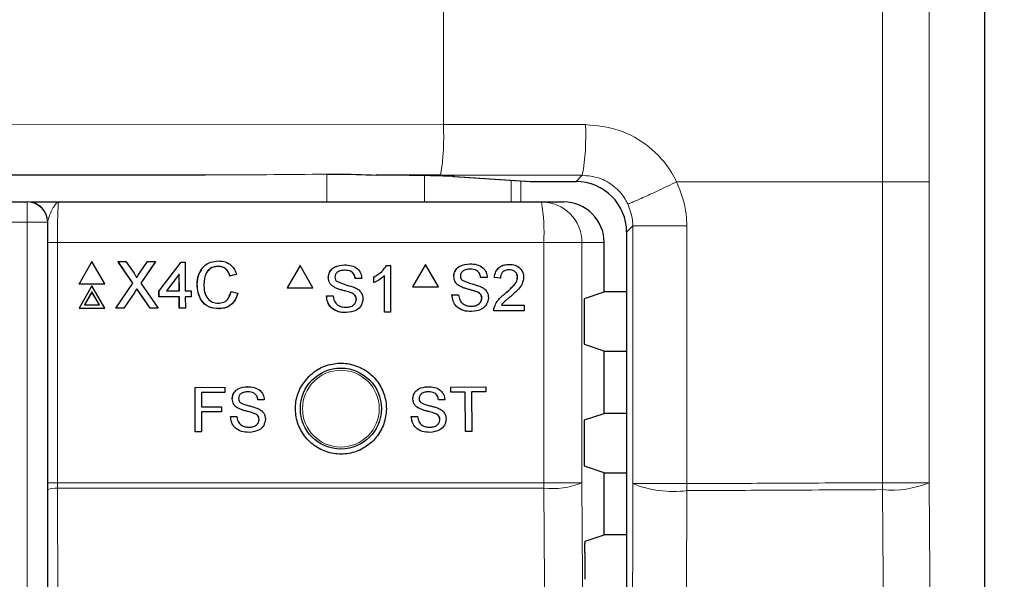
# Model space of a CAD drawing. Header units: millimetres. Extents: x 5 to 418, y 2 to 292.
# Tile 38 of 53: x 125 to 137, y 190 to 197. Entities that reach past the tile are written whole.
import ezdxf

# ---------------------------------------------------------------- set-up
doc = ezdxf.new("R2010")
doc.units = ezdxf.units.MM
doc.layers.add('SLD-0', color=7, linetype='Continuous')
doc.styles.add('SLDTEXTSTYLE1', font='TXT', dxfattribs={"width": 0.605})
doc.dimstyles.new('SLDDIMSTYLE1', dxfattribs={"dimtxt": 3.5, "dimasz": 3.5, "dimexe": 0, "dimexo": 0.0625, "dimgap": 0.875, "dimtad": 1, "dimdec": 1, "dimlfac": 4, "dimrnd": 1e-09, "dimzin": 12, "dimdsep": 46, "dimtxsty": 'SLDTEXTSTYLE1', "dimsah": 1, "dimcen": 0.09, "dimadec": 0, "dimazin": 3, "dimtfac": 1, "dimtofl": 0, "dimtmove": 0, "dimatfit": 3, "dimfxl": 1, "dimfrac": 2, "dimtolj": 1, "dimtzin": 12, "dimarcsym": 0})

# ---------------------------------------------------------------- blocks, each defined once
blk = doc.blocks.new('_D_1')
at = {"layer": 'SLD-0', "color": 7}
for p, q in [((135.067, 252.015), (148.992, 252.015)), ((147.992, 252.015), (147.992, 99.325)), ((134.526, 99.325), (148.992, 99.325))]:
    blk.add_line(p, q, dxfattribs=at)
for points in [[(147.992, 252.015), (147.532, 248.515), (148.452, 248.515)], [(147.992, 99.325), (148.452, 102.825), (147.532, 102.825)]]:
    blk.add_solid(points, dxfattribs=at)
at = {"layer": 'SLD-0', "color": 7, "insert": (143.48, 169.654), "char_height": 3.5, "attachment_point": 1, "rotation": 90, "style": 'SLDTEXTSTYLE1'}
blk.add_mtext('610,8', dxfattribs=at)

msp = doc.modelspace()

# ---------------------------------------------------------------- linework, layer by layer
at = {"color": 7, "linetype": 'Continuous', "lineweight": 18}
for p, q in [((136.6759, 131.8449), (136.6759, 214.5853)), ((129.9952, 214.3511), (129.9952, 195.4719)), ((135.4151, 194.7651), (135.4151, 214.3573)), ((135.9916, 214.3573), (135.9916, 194.7651)), ((117.3338, 195.484), (129.9952, 195.4719)), ((127.0575, 194.8498), (117.2997, 194.8591)), ((128.5554, 194.5151), (128.5554, 194.8574)), ((129.7628, 194.8405), (129.7628, 194.5151)), ((130.1319, 194.8287), (131.0752, 194.7673)), ((131.6316, 194.7673), (131.7095, 194.8452)), ((130.8295, 194.5151), (130.8295, 194.783)), ((130.9502, 194.7751), (130.9502, 194.5151)), ((131.0671, 194.7675), (131.0752, 194.7673)), ((135.4151, 194.7651), (132.8738, 194.7651)), ((135.4152, 191.0513), (135.4152, 194.7651)), ((135.9916, 194.7651), (135.9916, 191.0513)), ((124.8586, 194.5151), (124.8586, 194.2651)), ((124.8586, 194.2651), (109.1, 194.2651)), ((124.8586, 173.348), (124.8586, 194.2651)), ((125.1086, 194.2651), (124.8586, 194.2651)), ((125.1086, 194.2651), (125.1086, 173.348)), ((125.1111, 194.2651), (125.1086, 194.2651)), ((132.333, 194.2189), (132.2565, 194.1424)), ((132.9996, 194.2189), (132.333, 194.2189)), ((132.333, 191.0393), (132.333, 194.2189)), ((132.9996, 194.2189), (132.9996, 193.5939)), ((125.1102, 191.0484), (125.1102, 194.0151)), ((125.1102, 194.0151), (125.231, 194.0151)), ((125.231, 194.0151), (125.231, 191.0484)), ((131.2336, 194.0151), (125.231, 194.0151)), ((131.2336, 191.0484), (131.2336, 194.0151)), ((131.7044, 194.0151), (131.2336, 194.0151)), ((131.7044, 194.0151), (131.7044, 191.0484)), ((131.9793, 194.0151), (131.7044, 194.0151)), ((132.9996, 193.5939), (132.9996, 191.0393)), ((126.1855, 193.404), (126.1846, 193.402)), ((126.2361, 193.4093), (126.2352, 193.4073)), ((135.4152, 191.0513), (135.9916, 191.0513)), ((125.1102, 191.0484), (125.231, 191.0484)), ((125.1151, 188.917), (125.1103, 190.9655)), ((125.231, 191.0484), (125.2312, 190.9821)), ((125.231, 191.0484), (131.2336, 191.0484)), ((125.2312, 190.9821), (125.236, 188.9193)), ((131.2333, 190.9821), (125.2312, 190.9821)), ((131.7044, 191.0484), (131.2336, 191.0484)), ((132.9996, 191.0393), (132.333, 191.0393))]:
    msp.add_line(p, q, dxfattribs=at)
at = {"color": 7, "linetype": 'Continuous', "lineweight": 25}
for p, q in [((136.676, 131.8449), (136.676, 214.5853)), ((105.3963, 194.8498), (127.0575, 194.8498)), ((128.5634, 194.8586), (128.5634, 194.8566)), ((129.961, 194.847), (129.1631, 194.8477)), ((130.1237, 194.829), (131.0671, 194.7675)), ((130.1237, 194.829), (130.1319, 194.8287)), ((131.0752, 194.7673), (131.6316, 194.7673)), ((109.1, 194.5151), (124.8586, 194.5151)), ((124.8586, 194.5151), (124.8611, 194.5151)), ((125.2461, 194.5151), (131.2051, 194.5151)), ((131.2051, 194.5151), (131.4786, 194.5151)), ((132.2565, 194.1424), (132.2565, 142.0627)), ((131.9793, 193.4063), (131.9793, 194.0151)), ((125.6551, 193.7799), (125.4973, 193.5058)), ((125.8146, 193.5058), (125.6551, 193.7799)), ((125.979, 193.7799), (125.9781, 193.778)), ((126.1627, 193.5151), (125.979, 193.7799)), ((125.979, 193.7799), (126.0766, 193.7799)), ((126.1616, 193.5135), (125.9841, 193.7693)), ((126.0766, 193.7799), (126.1773, 193.6348)), ((126.2447, 193.6347), (126.3441, 193.7799)), ((126.4431, 193.7799), (126.261, 193.5142)), ((126.4342, 193.7662), (126.2612, 193.5139)), ((126.3441, 193.7799), (126.4431, 193.7799)), ((126.4431, 193.7799), (126.4422, 193.778)), ((126.485, 193.4198), (126.7565, 193.7726)), ((126.7565, 193.7726), (126.808, 193.7726)), ((126.808, 193.7726), (126.8091, 193.4198)), ((128.2251, 193.7318), (128.0665, 193.4568)), ((128.2251, 193.7318), (128.224, 193.7318)), ((128.3837, 193.4568), (128.2251, 193.7318)), ((128.7743, 193.7392), (128.7732, 193.7392)), ((129.2934, 193.7318), (129.2922, 193.7318)), ((129.2934, 193.7318), (129.3408, 193.7318)), ((129.3408, 193.7318), (129.3396, 193.7318)), ((129.3408, 193.7318), (129.3408, 193.1568)), ((129.7738, 193.7451), (129.6153, 193.4701)), ((129.7738, 193.7451), (129.7725, 193.7451)), ((129.9324, 193.4701), (129.7738, 193.7451)), ((130.3228, 193.7525), (130.3216, 193.7525)), ((130.8081, 193.7451), (130.8068, 193.7451)), ((126.7348, 193.6263), (126.5759, 193.4198)), ((126.7339, 193.6243), (126.5765, 193.4198)), ((126.7348, 193.6263), (126.7339, 193.6243)), ((126.7345, 193.4198), (126.7339, 193.6243)), ((126.7354, 193.4198), (126.7348, 193.6263)), ((127.2163, 193.7211), (127.2154, 193.7191)), ((127.4411, 193.6187), (127.3601, 193.6013)), ((127.361, 193.6033), (127.3601, 193.6013)), ((127.442, 193.6207), (127.361, 193.6033)), ((127.442, 193.6207), (127.4411, 193.6187)), ((129.2671, 193.1568), (129.2671, 193.6049)), ((130.9098, 193.5857), (130.8997, 193.628)), ((125.4973, 193.5058), (125.4963, 193.5038)), ((125.4963, 193.5038), (125.8136, 193.5038)), ((125.4973, 193.5058), (125.8146, 193.5058)), ((125.8146, 193.5058), (125.8136, 193.5038)), ((125.9513, 193.2067), (126.1627, 193.5151)), ((126.261, 193.5142), (126.4743, 193.2067)), ((126.9562, 193.4976), (126.9553, 193.4956)), ((128.5749, 193.5818), (128.5738, 193.5818)), ((128.9063, 193.5697), (128.9052, 193.5697)), ((128.9873, 193.5697), (128.9063, 193.5697)), ((129.1346, 193.5881), (129.1334, 193.5881)), ((129.1346, 193.5201), (129.1334, 193.5201)), ((129.1346, 193.5201), (129.1346, 193.5881)), ((130.1235, 193.595), (130.1222, 193.595)), ((130.207, 193.4707), (130.1695, 193.4947)), ((130.4548, 193.5829), (130.4535, 193.5829)), ((130.5357, 193.5829), (130.4548, 193.5829)), ((130.6241, 193.5829), (130.6228, 193.5829)), ((130.6977, 193.5756), (130.6241, 193.5829)), ((130.6977, 193.5756), (130.6964, 193.5756)), ((130.9112, 193.5857), (130.9099, 193.5857)), ((125.656, 193.4809), (125.4981, 193.2067)), ((125.6562, 193.4061), (125.5629, 193.2441)), ((125.6553, 193.4041), (125.5632, 193.2441)), ((125.6562, 193.4061), (125.6553, 193.4041)), ((125.7484, 193.2441), (125.6553, 193.4041)), ((125.8155, 193.2067), (125.656, 193.4809)), ((125.7504, 193.2441), (125.6562, 193.4061)), ((126.1846, 193.402), (126.0492, 193.2047)), ((126.1855, 193.404), (126.0502, 193.2067)), ((126.2124, 193.4434), (126.2115, 193.4414)), ((126.3757, 193.2047), (126.2352, 193.4073)), ((126.3766, 193.2067), (126.2361, 193.4093)), ((126.485, 193.4198), (126.484, 193.4178)), ((126.4842, 193.3444), (126.484, 193.4178)), ((126.4852, 193.3464), (126.485, 193.4198)), ((126.5759, 193.4198), (126.7354, 193.4198)), ((126.8091, 193.4198), (126.8828, 193.4198)), ((126.8828, 193.4198), (126.883, 193.3464)), ((127.3513, 193.3546), (127.3754, 193.407)), ((127.3764, 193.409), (127.3754, 193.407)), ((127.3764, 193.409), (127.4574, 193.3902)), ((128.0665, 193.4568), (128.0653, 193.4568)), ((128.0665, 193.4568), (128.3837, 193.4568)), ((128.6597, 193.4575), (128.6586, 193.4575)), ((128.8598, 193.3938), (128.8587, 193.3938)), ((129.6153, 193.4701), (129.6139, 193.4701)), ((129.6153, 193.4701), (129.9324, 193.4701)), ((130.1014, 193.3691), (130.1001, 193.3691)), ((130.1014, 193.3691), (130.1824, 193.3691)), ((130.2083, 193.4707), (130.207, 193.4707)), ((130.407, 193.407), (130.3387, 193.428)), ((130.4083, 193.407), (130.407, 193.407)), ((130.7568, 193.3852), (130.7555, 193.3852)), ((131.7368, 193.3256), (131.9793, 193.4063)), ((132.2565, 193.4063), (131.9793, 193.4063)), ((125.5629, 193.2441), (125.7504, 193.2441)), ((126.4852, 193.3464), (126.4842, 193.3444)), ((126.7347, 193.3444), (126.4842, 193.3444)), ((126.7356, 193.3464), (126.4852, 193.3464)), ((126.7356, 193.3464), (126.7347, 193.3444)), ((126.7351, 193.2047), (126.7347, 193.3444)), ((126.7361, 193.2067), (126.7356, 193.3464)), ((126.883, 193.3464), (126.8093, 193.3464)), ((126.8093, 193.3464), (126.8097, 193.2067)), ((126.882, 193.3444), (126.8093, 193.3444)), ((126.883, 193.3464), (126.882, 193.3444)), ((128.5528, 193.3559), (128.5517, 193.3559)), ((128.5528, 193.3559), (128.6338, 193.3559)), ((128.6338, 193.3559), (128.6327, 193.3559)), ((128.921, 193.3161), (128.9199, 193.3161)), ((130.4695, 193.3294), (130.4682, 193.3294)), ((130.7113, 193.2438), (130.9922, 193.2438)), ((130.9922, 193.2438), (130.9922, 193.1701)), ((125.4981, 193.2067), (125.4972, 193.2047)), ((125.4972, 193.2047), (125.8145, 193.2047)), ((125.4981, 193.2067), (125.8155, 193.2067)), ((125.8155, 193.2067), (125.8145, 193.2047)), ((125.9513, 193.2067), (125.9504, 193.2047)), ((126.0492, 193.2047), (125.9504, 193.2047)), ((126.0502, 193.2067), (125.9513, 193.2067)), ((126.0502, 193.2067), (126.0492, 193.2047)), ((126.3766, 193.2067), (126.3757, 193.2047)), ((126.4734, 193.2047), (126.3757, 193.2047)), ((126.4743, 193.2067), (126.3766, 193.2067)), ((126.4743, 193.2067), (126.4734, 193.2047)), ((126.7361, 193.2067), (126.7351, 193.2047)), ((126.8088, 193.2047), (126.7351, 193.2047)), ((126.8097, 193.2067), (126.7361, 193.2067)), ((126.8097, 193.2067), (126.8088, 193.2047)), ((127.2234, 193.1994), (127.2225, 193.1974)), ((128.7934, 193.1495), (128.7923, 193.1495)), ((129.2671, 193.1568), (129.266, 193.1568)), ((129.3408, 193.1568), (129.2671, 193.1568)), ((130.3419, 193.1627), (130.3407, 193.1627)), ((130.6167, 193.1701), (130.6154, 193.1701)), ((130.9922, 193.1701), (130.6167, 193.1701)), ((130.6244, 193.2212), (130.6231, 193.2212)), ((131.7303, 193.2006), (131.7303, 192.8795)), ((131.9793, 192.6738), (131.7368, 192.7546)), ((131.9793, 191.9063), (131.9793, 192.6738)), ((131.9793, 192.6738), (132.2565, 192.6738)), ((126.9299, 192.2277), (127.2962, 192.2283)), ((126.9304, 192.2277), (126.9299, 192.2277)), ((126.9309, 191.6777), (126.9299, 192.2277)), ((126.9304, 192.2277), (127.2968, 192.2283)), ((126.9314, 191.6777), (126.9304, 192.2277)), ((127.2969, 192.1649), (127.008, 192.1644)), ((127.008, 192.1644), (127.0083, 191.9881)), ((127.2968, 192.2283), (127.2962, 192.2283)), ((127.2968, 192.2283), (127.2969, 192.1649)), ((127.5791, 192.2359), (127.5786, 192.2359)), ((129.8067, 192.2357), (129.8061, 192.2357)), ((130.0879, 192.2314), (130.0873, 192.2314)), ((130.0879, 192.2314), (130.5174, 192.2357)), ((130.0885, 192.168), (130.0879, 192.2314)), ((130.0885, 192.168), (130.0879, 192.168)), ((130.2646, 192.1697), (130.0885, 192.168)), ((130.2694, 191.6832), (130.2646, 192.1697)), ((130.518, 192.1722), (130.342, 192.1705)), ((130.342, 192.1705), (130.3468, 191.684)), ((130.5174, 192.2357), (130.5168, 192.2357)), ((130.5174, 192.2357), (130.518, 192.1722)), ((127.3886, 192.0849), (127.3881, 192.0849)), ((127.7057, 192.0739), (127.7051, 192.0739)), ((127.7832, 192.0741), (127.7057, 192.0739)), ((129.6176, 192.0832), (129.6169, 192.0832)), ((129.9345, 192.0748), (129.9339, 192.0748)), ((130.012, 192.0755), (129.9345, 192.0748)), ((127.0083, 191.9881), (127.2549, 191.9885)), ((127.0083, 191.9881), (127.1584, 191.9883)), ((127.255, 191.925), (127.0085, 191.9246)), ((127.0085, 191.9246), (127.0089, 191.6778)), ((127.2549, 191.9885), (127.2544, 191.9885)), ((127.2549, 191.9885), (127.255, 191.925)), ((127.4699, 191.9662), (127.4694, 191.9662)), ((127.6615, 191.9056), (127.661, 191.9056)), ((129.6998, 191.9651), (129.6992, 191.9651)), ((129.8917, 191.9061), (129.8911, 191.9061)), ((131.7368, 191.8256), (131.9793, 191.9063)), ((132.2565, 191.9063), (131.9793, 191.9063)), ((127.3678, 191.8688), (127.3673, 191.8688)), ((127.3678, 191.8688), (127.4453, 191.869)), ((127.4453, 191.869), (127.4448, 191.869)), ((127.7202, 191.8314), (127.7197, 191.8315)), ((129.5979, 191.8669), (129.6305, 191.8673)), ((129.5986, 191.8669), (129.5979, 191.8669)), ((129.5986, 191.8669), (129.676, 191.8677)), ((129.676, 191.8677), (129.6754, 191.8677)), ((129.951, 191.8324), (129.9504, 191.8324)), ((126.9314, 191.6777), (126.9309, 191.6777)), ((127.0089, 191.6778), (126.9314, 191.6777)), ((130.2694, 191.6832), (130.2687, 191.6832)), ((130.3468, 191.684), (130.2694, 191.6832)), ((131.7303, 191.7006), (131.7303, 191.3795)), ((131.9793, 191.1738), (131.7368, 191.2546)), ((131.9793, 190.4063), (131.9793, 191.1738)), ((131.9793, 191.1738), (132.2565, 191.1738)), ((125.1103, 190.9655), (125.1102, 191.0484)), ((131.7463, 190.3287), (131.9793, 190.4063)), ((132.2565, 190.4063), (131.9793, 190.4063)), ((131.7399, 190.1872), (131.7422, 189.859))]:
    msp.add_line(p, q, dxfattribs=at)
at = {"color": 7, "linetype": 'Continuous', "lineweight": 18, "flags": 128}
for points in [[(135.9916, 191.0513), (136.0246, 186.5544), (136.0576, 182.0575), (136.1213, 173.3768)], [(131.3585, 173.2913), (131.3515, 174.2823), (131.3234, 178.2466), (131.2333, 190.9821)], [(131.7044, 191.0484), (131.7667, 182.1998), (131.829, 173.3576)], [(132.2901, 173.3611), (132.3004, 177.6137), (132.3113, 182.1112), (132.3277, 188.8574), (132.333, 191.0393)], [(132.9996, 190.9532), (132.9966, 189.7151), (132.9845, 184.7629), (132.9724, 179.8108), (132.9565, 173.275)], [(135.5452, 173.2907), (135.5361, 174.5286), (135.4997, 179.4802), (135.4632, 184.4317), (135.4152, 190.9652)]]:
    msp.add_lwpolyline(points, dxfattribs=at)
at = {"color": 7, "linetype": 'Continuous', "lineweight": 25}
msp.add_circle((128.7293, 191.9651), 0.5, dxfattribs=at)
at = {"color": 7, "linetype": 'Continuous', "lineweight": 18}
msp.add_circle((128.7293, 191.9651), 0.4737, dxfattribs=at)
for centre, radius, start, end in [((126.9909, 195.3226), 3.008, 350.90219, 2.84459), ((129.0793, 195.321), 2.6729, 349.74712, 3.19878), ((124.8586, 194.2651), 0.25, 359.99564, 89.99564), ((129.0199, 194.1397), 2.2172, 356.77863, 9.748), ((131.2047, 194.0154), 0.4997, 359.96074, 89.96069), ((127.3006, 191.0083), 8.1147, 359.69617, 0.30383), ((135.5285, 192.1797), 1.2198, 264.66989, 292.31353), ((125.2035, 190.7348), 0.2488, 83.61302, 112.00331), ((122.5334, 191.0482), 8.7002, 359.56407, 0.00076), ((131.3282, 192.0147), 1.037, 264.75278, 291.27288), ((132.8346, 192.2987), 1.3556, 248.28543, 276.99028), ((123.6986, 190.9962), 9.3011, 359.73474, 0.26526)]:
    msp.add_arc(centre, radius, start, end, dxfattribs=at)
at = {"color": 7, "linetype": 'Continuous', "lineweight": 25}
for centre, radius, start, end in [((131.0752, 194.8923), 0.125, 266.27284, 270), ((124.8611, 194.2651), 0.25, 359.99564, 89.99564)]:
    msp.add_arc(centre, radius, start, end, dxfattribs=at)
at = {"color": 7, "linetype": 'Continuous', "lineweight": 18}
for centre, major_axis, ratio, start_param, end_param in [((116.3413, 191.1255), (250, 0), 0.0174114, 1.5091301, 1.5161535), ((126.898, 195.4748), (9.1617, -0.0087), 0.0682186, 4.7298684, 4.8952444), ((116.3413, 190.5006), (249.375, 0), 0.0174551, 1.5091301, 1.5161535)]:
    msp.add_ellipse(centre, major_axis=major_axis, ratio=ratio, start_param=start_param, end_param=end_param, dxfattribs=at)
at = {"color": 7, "linetype": 'Continuous', "lineweight": 25}
for centre, major_axis, ratio, start_param, end_param in [((128.5622, 194.8214), (1.625, 0), 0.0174551, 0.2617994, 1.192045), ((131.6314, 194.1421), (0.4421, 0.4421), 0.9995737, 5.4979394, 7.0684312), ((131.4786, 194.0151), (-0.5007, 0), 0.9986295, 3.1415927, 4.712389), ((131.7369, 193.2006), (0, 0.125), 0.0524078, 0.0174533, 1.5707963), ((131.7369, 192.8795), (0, 0.125), 0.0524078, 1.5707963, 3.1241394), ((131.7369, 191.7006), (0, 0.125), 0.0524078, 0.0174533, 1.5707963), ((131.7369, 191.3795), (0, 0.125), 0.0524078, 1.5707963, 3.1241394)]:
    msp.add_ellipse(centre, major_axis=major_axis, ratio=ratio, start_param=start_param, end_param=end_param, dxfattribs=at)
at = {"color": 7, "linetype": 'Continuous', "lineweight": 18}
for points, knots in [([(131.748, 195.4701), (131.889, 195.4561), (132.171, 195.4282), (132.5448, 195.2116), (132.7675, 194.967), (132.8534, 194.8039), (132.8739, 194.7651)], [0, 0, 0, 0, 0.3020772, 0.6039943, 0.9057241, 1, 1, 1, 1]), ([(131.7095, 194.8452), (131.7798, 194.8382), (131.9204, 194.824), (132.1066, 194.7156), (132.2175, 194.5932), (132.2603, 194.5115), (132.2705, 194.4921)], [0, 0, 0, 0, 0.3018943, 0.6038663, 0.9057108, 1, 1, 1, 1]), ([(132.8739, 194.7651), (132.9246, 194.6328), (132.9927, 194.4553), (132.9982, 194.2669), (132.9996, 194.2189)], [0, 0, 0, 0, 0.7452168, 1, 1, 1, 1]), ([(125.2461, 194.5151), (125.2459, 194.5151), (125.2365, 194.515), (125.2106, 194.5024), (125.1717, 194.4354), (125.1257, 194.3363), (125.1152, 194.2849), (125.1111, 194.2651)], [0, 0, 0, 0, 0.003577, 0.2011615, 0.5475944, 0.8255022, 1, 1, 1, 1]), ([(125.2461, 194.5151), (125.245, 194.5126), (125.2422, 194.5065), (125.2379, 194.4463), (125.2341, 194.3333), (125.2315, 194.1835), (125.2312, 194.0712), (125.231, 194.0151)], [0, 0, 0, 0, 0.1421486, 0.3569338, 0.5714134, 0.7857204, 1, 1, 1, 1]), ([(132.2705, 194.4921), (132.2957, 194.4259), (132.3296, 194.3372), (132.3323, 194.2429), (132.333, 194.2189)], [0, 0, 0, 0, 0.7453174, 1, 1, 1, 1]), ([(132.9996, 191.0393), (133.3845, 191.0411), (134.1899, 191.0449), (134.9949, 191.0491), (135.4152, 191.0513)], [0, 0, 0, 0, 0.4778749, 1, 1, 1, 1]), ([(135.4152, 190.9652), (134.9949, 190.963), (134.1899, 190.9588), (133.3845, 190.955), (132.9996, 190.9532)], [0, 0, 0, 0, 0.5221251, 1, 1, 1, 1])]:
    msp.add_open_spline(points, degree=3, knots=knots, dxfattribs=at)
at = {"color": 7, "linetype": 'Continuous', "lineweight": 25}
for points, knots in [([(128.5634, 194.8586), (128.5992, 194.8589), (128.8056, 194.8602), (129.0013, 194.8534), (129.1631, 194.8477)], [0, 0, 0, 0, 0.1737268, 1, 1, 1, 1]), ([(124.8997, 194.5151), (124.9007, 194.5151), (124.9167, 194.5151), (125.039, 194.5151), (125.1668, 194.5151), (125.2456, 194.5151), (125.2461, 194.5151)], [0, 0, 0, 0, 0.0281125, 0.4330127, 0.9963556, 1, 1, 1, 1]), ([(125.1102, 194.0151), (125.1103, 194.0855), (125.1104, 194.1716), (125.111, 194.2507), (125.1111, 194.2651)], [0, 0, 0, 0, 0.818315, 1, 1, 1, 1]), ([(126.9562, 193.4976), (126.9592, 193.5389), (126.9651, 193.6214), (127.0288, 193.7227), (127.1227, 193.7782), (127.1876, 193.7842), (127.2201, 193.7873)], [0, 0, 0, 0, 0.28049248, 0.55956971, 0.77961533, 1, 1, 1, 1]), ([(127.2201, 193.7873), (127.2482, 193.7852), (127.3045, 193.7811), (127.3736, 193.7395), (127.4199, 193.6831), (127.4346, 193.6415), (127.442, 193.6207)], [0, 0, 0, 0, 0.2800806, 0.5594487, 0.7795488, 1, 1, 1, 1]), ([(128.5738, 193.5818), (128.5757, 193.5995), (128.5795, 193.6349), (128.6082, 193.6814), (128.6704, 193.7293), (128.7308, 193.7352), (128.7732, 193.7392)], [0, 0, 0, 0, 0.1870287, 0.3741238, 0.5611402, 1, 1, 1, 1]), ([(128.5749, 193.5818), (128.5769, 193.5995), (128.5807, 193.6349), (128.6093, 193.6814), (128.6715, 193.7293), (128.732, 193.7352), (128.7743, 193.7392)], [0, 0, 0, 0, 0.1870287, 0.3741238, 0.5611402, 1, 1, 1, 1]), ([(128.7743, 193.7392), (128.8028, 193.7374), (128.8596, 193.7339), (128.9331, 193.6977), (128.9781, 193.6366), (128.9842, 193.592), (128.9873, 193.5697)], [0, 0, 0, 0, 0.2807972, 0.5601508, 0.7798767, 1, 1, 1, 1]), ([(129.1334, 193.5881), (129.1692, 193.6084), (129.2332, 193.6446), (129.2742, 193.7052), (129.2922, 193.7318)], [0, 0, 0, 0, 0.5604274, 1, 1, 1, 1]), ([(129.1346, 193.5881), (129.1704, 193.6084), (129.2343, 193.6446), (129.2753, 193.7052), (129.2934, 193.7318)], [0, 0, 0, 0, 0.5604274, 1, 1, 1, 1]), ([(130.1222, 193.595), (130.1241, 193.6127), (130.128, 193.6482), (130.1566, 193.6947), (130.2188, 193.7426), (130.2792, 193.7484), (130.3215, 193.7525)], [0, 0, 0, 0, 0.1870287, 0.3741238, 0.5611402, 1, 1, 1, 1]), ([(130.1235, 193.595), (130.1254, 193.6127), (130.1293, 193.6482), (130.1579, 193.6947), (130.2201, 193.7426), (130.2805, 193.7484), (130.3228, 193.7525)], [0, 0, 0, 0, 0.1870287, 0.3741238, 0.5611402, 1, 1, 1, 1]), ([(130.3228, 193.7525), (130.3513, 193.7507), (130.4081, 193.7471), (130.4815, 193.711), (130.5265, 193.6499), (130.5327, 193.6053), (130.5357, 193.5829)], [0, 0, 0, 0, 0.2807972, 0.5601508, 0.7798767, 1, 1, 1, 1]), ([(130.6241, 193.5829), (130.6283, 193.6084), (130.6368, 193.6593), (130.6861, 193.7157), (130.7478, 193.7418), (130.788, 193.744), (130.8081, 193.7451)], [0, 0, 0, 0, 0.28023524, 0.55889297, 0.77913227, 1, 1, 1, 1]), ([(130.6423, 193.6569), (130.657, 193.6781), (130.6834, 193.7163), (130.7467, 193.7417), (130.7868, 193.744), (130.8068, 193.7451)], [0, 0, 0, 0, 0.3871511, 0.693139, 1, 1, 1, 1]), ([(130.8081, 193.7451), (130.8332, 193.7434), (130.8832, 193.7399), (130.943, 193.7001), (130.9795, 193.6454), (130.983, 193.6061), (130.9848, 193.5864)], [0, 0, 0, 0, 0.2804823, 0.5596436, 0.7797486, 1, 1, 1, 1]), ([(126.1773, 193.6348), (126.1838, 193.625), (126.1928, 193.6114), (126.204, 193.5935), (126.2062, 193.5846), (126.2073, 193.5801)], [0, 0, 0, 0, 0.5612769, 0.7817626, 1, 1, 1, 1]), ([(126.2073, 193.5801), (126.2143, 193.5903), (126.2267, 193.6085), (126.2392, 193.6267), (126.2447, 193.6347)], [0, 0, 0, 0, 0.5599999, 1, 1, 1, 1]), ([(126.9553, 193.4956), (126.9566, 193.538), (126.9586, 193.6052), (126.9983, 193.6581), (127.0129, 193.6776)], [0, 0, 0, 0, 0.6315766, 1, 1, 1, 1]), ([(127.2163, 193.7211), (127.196, 193.7197), (127.1555, 193.717), (127.1013, 193.6862), (127.0458, 193.6157), (127.0408, 193.5465), (127.0372, 193.4979)], [0, 0, 0, 0, 0.1872234, 0.3739058, 0.5607363, 1, 1, 1, 1]), ([(127.2154, 193.7191), (127.1953, 193.7176), (127.1552, 193.7145), (127.1089, 193.6914), (127.092, 193.6681), (127.087, 193.6612)], [0, 0, 0, 0, 0.4126209, 0.8240494, 1, 1, 1, 1]), ([(127.3601, 193.6013), (127.3537, 193.6192), (127.341, 193.6547), (127.3052, 193.6955), (127.2601, 193.7165), (127.2303, 193.7182), (127.2154, 193.7191)], [0, 0, 0, 0, 0.2805533, 0.5597389, 0.7796538, 1, 1, 1, 1]), ([(127.361, 193.6033), (127.3546, 193.6212), (127.3419, 193.6567), (127.3061, 193.6975), (127.261, 193.7185), (127.2312, 193.7202), (127.2163, 193.7211)], [0, 0, 0, 0, 0.2805533, 0.55973893, 0.77965382, 1, 1, 1, 1]), ([(128.7775, 193.6729), (128.7619, 193.6723), (128.7307, 193.6712), (128.6893, 193.6551), (128.661, 193.624), (128.6576, 193.5994), (128.6559, 193.5871)], [0, 0, 0, 0, 0.2812903, 0.5608202, 0.7806803, 1, 1, 1, 1]), ([(128.9051, 193.5697), (128.902, 193.5869), (128.8959, 193.6211), (128.8496, 193.6681), (128.8041, 193.6711), (128.7764, 193.6729)], [0, 0, 0, 0, 0.2810967, 0.5602874, 1, 1, 1, 1]), ([(128.9063, 193.5697), (128.9032, 193.5869), (128.8971, 193.6211), (128.8507, 193.6681), (128.8053, 193.6711), (128.7775, 193.6729)], [0, 0, 0, 0, 0.2810967, 0.5602874, 1, 1, 1, 1]), ([(129.2671, 193.6049), (129.2444, 193.5859), (129.2037, 193.552), (129.1557, 193.5299), (129.1346, 193.5201)], [0, 0, 0, 0, 0.5596859, 1, 1, 1, 1]), ([(130.3261, 193.6861), (130.3104, 193.6856), (130.2793, 193.6844), (130.2378, 193.6683), (130.2095, 193.6372), (130.2062, 193.6126), (130.2045, 193.6003)], [0, 0, 0, 0, 0.2812903, 0.5608202, 0.7806803, 1, 1, 1, 1]), ([(130.4534, 193.5829), (130.4504, 193.6001), (130.4442, 193.6344), (130.3979, 193.6814), (130.3525, 193.6843), (130.3247, 193.6861)], [0, 0, 0, 0, 0.2810967, 0.5602874, 1, 1, 1, 1]), ([(130.4548, 193.5829), (130.4517, 193.6001), (130.4455, 193.6344), (130.3992, 193.6814), (130.3538, 193.6843), (130.3261, 193.6861)], [0, 0, 0, 0, 0.28109672, 0.56028736, 1, 1, 1, 1]), ([(130.8065, 193.6788), (130.7906, 193.6776), (130.7589, 193.6752), (130.7208, 193.6494), (130.7004, 193.6129), (130.6986, 193.588), (130.6977, 193.5756)], [0, 0, 0, 0, 0.2804101, 0.559489, 0.7793747, 1, 1, 1, 1]), ([(130.8705, 193.6602), (130.8603, 193.6659), (130.84, 193.6771), (130.8168, 193.6782), (130.8052, 193.6788)], [0, 0, 0, 0, 0.4994046, 1, 1, 1, 1]), ([(130.9112, 193.5857), (130.9092, 193.6004), (130.9054, 193.6298), (130.8755, 193.6606), (130.8411, 193.6767), (130.818, 193.6781), (130.8065, 193.6788)], [0, 0, 0, 0, 0.2790799, 0.5586119, 0.7790431, 1, 1, 1, 1]), ([(127.2225, 193.1974), (127.1794, 193.2005), (127.0936, 193.2068), (127.0026, 193.2939), (126.9626, 193.396), (126.9577, 193.4624), (126.9553, 193.4956)], [0, 0, 0, 0, 0.27995506, 0.55808759, 0.77891157, 1, 1, 1, 1]), ([(127.2234, 193.1994), (127.1804, 193.2025), (127.0945, 193.2088), (127.0035, 193.2959), (126.9636, 193.398), (126.9586, 193.4644), (126.9562, 193.4976)], [0, 0, 0, 0, 0.2799551, 0.5580876, 0.7789116, 1, 1, 1, 1]), ([(127.0372, 193.4979), (127.0389, 193.4671), (127.0423, 193.4058), (127.076, 193.3234), (127.1428, 193.274), (127.1914, 193.2683), (127.2156, 193.2655)], [0, 0, 0, 0, 0.281245, 0.5607156, 0.780138, 1, 1, 1, 1]), ([(128.6597, 193.4575), (128.6468, 193.4648), (128.6211, 193.4795), (128.5841, 193.5198), (128.5784, 193.5583), (128.5749, 193.5818)], [0, 0, 0, 0, 0.2814452, 0.5622732, 1, 1, 1, 1]), ([(128.6559, 193.5871), (128.6569, 193.5763), (128.6587, 193.5572), (128.6711, 193.5427), (128.6765, 193.5363)], [0, 0, 0, 0, 0.5596169, 1, 1, 1, 1]), ([(128.6765, 193.5363), (128.7181, 193.5204), (128.7925, 193.4921), (128.8687, 193.4692), (128.9024, 193.4591)], [0, 0, 0, 0, 0.5583825, 1, 1, 1, 1]), ([(130.2083, 193.4707), (130.1954, 193.4781), (130.1696, 193.4927), (130.1327, 193.5331), (130.127, 193.5716), (130.1235, 193.595)], [0, 0, 0, 0, 0.2814452, 0.5622732, 1, 1, 1, 1]), ([(130.2045, 193.6003), (130.2055, 193.5896), (130.2072, 193.5704), (130.2196, 193.5559), (130.2251, 193.5495)], [0, 0, 0, 0, 0.55961689, 1, 1, 1, 1]), ([(130.2251, 193.5495), (130.2666, 193.5337), (130.341, 193.5054), (130.4172, 193.4825), (130.4509, 193.4723)], [0, 0, 0, 0, 0.5583825, 1, 1, 1, 1]), ([(130.7555, 193.3852), (130.7922, 193.4166), (130.8433, 193.4603), (130.8997, 193.5287), (130.9065, 193.5667), (130.9098, 193.5857)], [0, 0, 0, 0, 0.5613127, 0.7813859, 1, 1, 1, 1]), ([(130.7568, 193.3852), (130.7935, 193.4166), (130.8446, 193.4603), (130.901, 193.5287), (130.9078, 193.5667), (130.9112, 193.5857)], [0, 0, 0, 0, 0.5613127, 0.7813859, 1, 1, 1, 1]), ([(130.9848, 193.5864), (130.9809, 193.5589), (130.9731, 193.5039), (130.9114, 193.4243), (130.8581, 193.3785), (130.8255, 193.3505)], [0, 0, 0, 0, 0.2787415, 0.5588337, 1, 1, 1, 1]), ([(126.2115, 193.4414), (126.2064, 193.4341), (126.1974, 193.421), (126.1885, 193.4078), (126.1846, 193.402)], [0, 0, 0, 0, 0.56000161, 1, 1, 1, 1]), ([(126.2124, 193.4434), (126.2074, 193.436), (126.1983, 193.423), (126.1894, 193.4098), (126.1855, 193.404)], [0, 0, 0, 0, 0.5600016, 1, 1, 1, 1]), ([(126.2352, 193.4073), (126.2308, 193.4136), (126.2228, 193.425), (126.215, 193.4364), (126.2115, 193.4414)], [0, 0, 0, 0, 0.5599998, 1, 1, 1, 1]), ([(126.2361, 193.4093), (126.2317, 193.4156), (126.2238, 193.427), (126.2159, 193.4384), (126.2124, 193.4434)], [0, 0, 0, 0, 0.55999976, 1, 1, 1, 1]), ([(127.2156, 193.2655), (127.2377, 193.2677), (127.2818, 193.2719), (127.3489, 193.3205), (127.3659, 193.3755), (127.3764, 193.409)], [0, 0, 0, 0, 0.2807112, 0.5609046, 1, 1, 1, 1]), ([(127.4565, 193.3882), (127.4471, 193.3589), (127.4282, 193.3003), (127.3678, 193.2363), (127.2951, 193.2021), (127.2467, 193.199), (127.2225, 193.1974)], [0, 0, 0, 0, 0.28025625, 0.5595462, 0.77958943, 1, 1, 1, 1]), ([(127.4574, 193.3902), (127.448, 193.3609), (127.4292, 193.3023), (127.3687, 193.2383), (127.296, 193.2041), (127.2476, 193.201), (127.2234, 193.1994)], [0, 0, 0, 0, 0.2802563, 0.5595462, 0.7795894, 1, 1, 1, 1]), ([(128.8598, 193.3938), (128.8371, 193.4011), (128.7998, 193.4131), (128.7468, 193.4264), (128.7023, 193.4392), (128.6739, 193.4514), (128.6597, 193.4575)], [0, 0, 0, 0, 0.3399393, 0.5600249, 0.7800825, 1, 1, 1, 1]), ([(128.9199, 193.3161), (128.9189, 193.3261), (128.9171, 193.3459), (128.896, 193.3761), (128.8728, 193.3871), (128.8586, 193.3938)], [0, 0, 0, 0, 0.2800885, 0.5599705, 1, 1, 1, 1]), ([(128.921, 193.3161), (128.9201, 193.3261), (128.9182, 193.3459), (128.8972, 193.3761), (128.874, 193.3871), (128.8598, 193.3938)], [0, 0, 0, 0, 0.2800885, 0.5599705, 1, 1, 1, 1]), ([(128.9024, 193.4591), (128.9176, 193.4514), (128.948, 193.436), (128.9809, 193.4007), (128.9993, 193.3602), (129.0011, 193.3334), (129.002, 193.3201)], [0, 0, 0, 0, 0.2803713, 0.5599089, 0.7798589, 1, 1, 1, 1]), ([(130.3406, 193.1627), (130.3071, 193.1644), (130.2404, 193.1678), (130.1564, 193.216), (130.1091, 193.2906), (130.1031, 193.3429), (130.1001, 193.3691)], [0, 0, 0, 0, 0.2808135, 0.5595629, 0.7796198, 1, 1, 1, 1]), ([(130.3419, 193.1627), (130.3085, 193.1644), (130.2417, 193.1678), (130.1578, 193.216), (130.1104, 193.2906), (130.1044, 193.3429), (130.1014, 193.3691)], [0, 0, 0, 0, 0.2808135, 0.5595629, 0.7796198, 1, 1, 1, 1]), ([(130.1824, 193.3691), (130.1857, 193.3472), (130.1922, 193.3035), (130.2347, 193.2557), (130.2868, 193.2327), (130.3212, 193.2303), (130.3384, 193.2291)], [0, 0, 0, 0, 0.280632, 0.5586744, 0.7791973, 1, 1, 1, 1]), ([(130.4083, 193.407), (130.3856, 193.4143), (130.3483, 193.4263), (130.2953, 193.4397), (130.2508, 193.4525), (130.2225, 193.4647), (130.2083, 193.4707)], [0, 0, 0, 0, 0.3399393, 0.5600249, 0.7800825, 1, 1, 1, 1]), ([(130.4682, 193.3294), (130.4672, 193.3393), (130.4654, 193.3591), (130.4443, 193.3894), (130.4212, 193.4003), (130.407, 193.407)], [0, 0, 0, 0, 0.2800885, 0.5599705, 1, 1, 1, 1]), ([(130.4695, 193.3294), (130.4686, 193.3393), (130.4667, 193.3591), (130.4457, 193.3894), (130.4225, 193.4003), (130.4083, 193.407)], [0, 0, 0, 0, 0.2800885, 0.55997049, 1, 1, 1, 1]), ([(130.4509, 193.4723), (130.4661, 193.4646), (130.4964, 193.4492), (130.5294, 193.4139), (130.5477, 193.3735), (130.5496, 193.3467), (130.5505, 193.3333)], [0, 0, 0, 0, 0.2803713, 0.5599089, 0.7798589, 1, 1, 1, 1]), ([(130.6244, 193.2212), (130.6342, 193.2436), (130.6502, 193.2803), (130.6864, 193.323), (130.7203, 193.3555), (130.7446, 193.3753), (130.7568, 193.3852)], [0, 0, 0, 0, 0.3394111, 0.559525, 0.7797523, 1, 1, 1, 1]), ([(128.7923, 193.1495), (128.7588, 193.1512), (128.692, 193.1546), (128.608, 193.2027), (128.5607, 193.2773), (128.5547, 193.3297), (128.5517, 193.3559)], [0, 0, 0, 0, 0.28081353, 0.55956288, 0.77961982, 1, 1, 1, 1]), ([(128.7934, 193.1495), (128.7599, 193.1512), (128.6932, 193.1546), (128.6092, 193.2027), (128.5618, 193.2773), (128.5558, 193.3297), (128.5528, 193.3559)], [0, 0, 0, 0, 0.2808135, 0.5595629, 0.7796198, 1, 1, 1, 1]), ([(128.6338, 193.3559), (128.6371, 193.334), (128.6436, 193.2903), (128.6862, 193.2425), (128.7383, 193.2194), (128.7727, 193.217), (128.7899, 193.2158)], [0, 0, 0, 0, 0.280632, 0.5586744, 0.7791973, 1, 1, 1, 1]), ([(128.7887, 193.2158), (128.8059, 193.2169), (128.8403, 193.2191), (128.8847, 193.2402), (128.914, 193.2756), (128.9179, 193.3026), (128.9199, 193.3161)], [0, 0, 0, 0, 0.28091717, 0.56081274, 0.7805018, 1, 1, 1, 1]), ([(128.7899, 193.2158), (128.8071, 193.2169), (128.8415, 193.2191), (128.8859, 193.2402), (128.9152, 193.2756), (128.9191, 193.3026), (128.921, 193.3161)], [0, 0, 0, 0, 0.2809172, 0.5608127, 0.7805018, 1, 1, 1, 1]), ([(129.002, 193.3201), (128.9974, 193.2921), (128.9882, 193.236), (128.9103, 193.1629), (128.8378, 193.1546), (128.7934, 193.1495)], [0, 0, 0, 0, 0.2799417, 0.5600797, 1, 1, 1, 1]), ([(130.337, 193.2291), (130.3543, 193.2302), (130.3886, 193.2323), (130.4331, 193.2535), (130.4623, 193.2889), (130.4662, 193.3159), (130.4682, 193.3294)], [0, 0, 0, 0, 0.2809172, 0.5608127, 0.7805018, 1, 1, 1, 1]), ([(130.3384, 193.2291), (130.3556, 193.2302), (130.39, 193.2323), (130.4344, 193.2535), (130.4637, 193.2889), (130.4676, 193.3159), (130.4695, 193.3294)], [0, 0, 0, 0, 0.2809172, 0.5608127, 0.7805018, 1, 1, 1, 1]), ([(130.5505, 193.3333), (130.5459, 193.3053), (130.5367, 193.2493), (130.4588, 193.1762), (130.3863, 193.1678), (130.3419, 193.1627)], [0, 0, 0, 0, 0.2799417, 0.5600797, 1, 1, 1, 1]), ([(130.8255, 193.3505), (130.8118, 193.3392), (130.7892, 193.3205), (130.7581, 193.2943), (130.7322, 193.2713), (130.7182, 193.253), (130.7113, 193.2438)], [0, 0, 0, 0, 0.3400378, 0.5600628, 0.7800895, 1, 1, 1, 1]), ([(130.6167, 193.1701), (130.6169, 193.1799), (130.6173, 193.1973), (130.6223, 193.2139), (130.6244, 193.2212)], [0, 0, 0, 0, 0.55995634, 1, 1, 1, 1]), ([(128.3329, 192.3613), (128.2928, 192.3124), (128.2125, 192.2144), (128.1622, 192.0275), (128.1727, 191.8367), (128.2468, 191.6596), (128.3749, 191.5171), (128.5431, 191.4249), (128.7325, 191.3935), (128.9216, 191.4267), (129.0892, 191.5207), (129.2161, 191.6648), (129.288, 191.8428), (129.297, 192.0344), (129.2422, 192.2181), (129.1297, 192.3733), (128.9722, 192.4826), (128.787, 192.5338), (128.596, 192.5202), (128.4395, 192.4554), (128.3626, 192.3875), (128.3329, 192.3613)], [0, 0, 0, 0, 0.0536461, 0.1072936, 0.1609109, 0.214516, 0.2681428, 0.3218172, 0.3755471, 0.429317, 0.4830928, 0.5368351, 0.5905174, 0.6441409, 0.6977353, 0.7513446, 0.8050054, 0.8587291, 0.9124976, 0.966274, 1, 1, 1, 1]), ([(127.3881, 192.0849), (127.3899, 192.1019), (127.3935, 192.1358), (127.4208, 192.1803), (127.4803, 192.2263), (127.5381, 192.2319), (127.5786, 192.2359)], [0, 0, 0, 0, 0.1870287, 0.3741238, 0.5611402, 1, 1, 1, 1]), ([(127.3886, 192.0849), (127.3904, 192.1019), (127.394, 192.1358), (127.4214, 192.1803), (127.4808, 192.2263), (127.5386, 192.2319), (127.5791, 192.2359)], [0, 0, 0, 0, 0.18702865, 0.37412378, 0.56114019, 1, 1, 1, 1]), ([(127.5823, 192.1724), (127.5673, 192.1719), (127.5375, 192.1707), (127.4979, 192.1553), (127.4709, 192.1255), (127.4677, 192.1019), (127.4661, 192.0901)], [0, 0, 0, 0, 0.2812903, 0.5608202, 0.7806803, 1, 1, 1, 1]), ([(127.5791, 192.2359), (127.6064, 192.2342), (127.6607, 192.2309), (127.7311, 192.1964), (127.7742, 192.1381), (127.7802, 192.0954), (127.7832, 192.0741)], [0, 0, 0, 0, 0.2807972, 0.5601508, 0.7798767, 1, 1, 1, 1]), ([(127.7051, 192.0739), (127.7021, 192.0904), (127.6962, 192.1231), (127.6518, 192.168), (127.6084, 192.1708), (127.5818, 192.1724)], [0, 0, 0, 0, 0.2810967, 0.5602874, 1, 1, 1, 1]), ([(127.7057, 192.0739), (127.7027, 192.0904), (127.6967, 192.1231), (127.6523, 192.168), (127.6089, 192.1707), (127.5823, 192.1724)], [0, 0, 0, 0, 0.2810967, 0.5602874, 1, 1, 1, 1]), ([(129.6169, 192.0832), (129.6186, 192.1002), (129.6219, 192.1341), (129.6489, 192.1788), (129.7079, 192.2253), (129.7656, 192.2314), (129.8061, 192.2357)], [0, 0, 0, 0, 0.1870287, 0.3741238, 0.5611402, 1, 1, 1, 1]), ([(129.6176, 192.0832), (129.6192, 192.1001), (129.6226, 192.1341), (129.6495, 192.1788), (129.7086, 192.2253), (129.7663, 192.2314), (129.8067, 192.2357)], [0, 0, 0, 0, 0.1870287, 0.3741238, 0.5611402, 1, 1, 1, 1]), ([(129.8104, 192.1722), (129.7955, 192.1716), (129.7657, 192.1702), (129.7262, 192.1544), (129.6995, 192.1244), (129.6965, 192.1008), (129.695, 192.089)], [0, 0, 0, 0, 0.2812903, 0.5608202, 0.7806803, 1, 1, 1, 1]), ([(129.8067, 192.2357), (129.834, 192.2342), (129.8883, 192.2314), (129.9589, 192.1975), (130.0025, 192.1395), (130.0088, 192.0969), (130.012, 192.0755)], [0, 0, 0, 0, 0.2807972, 0.5601508, 0.7798767, 1, 1, 1, 1]), ([(129.9339, 192.0748), (129.9308, 192.0912), (129.9245, 192.1239), (129.8798, 192.1684), (129.8364, 192.1708), (129.8098, 192.1723)], [0, 0, 0, 0, 0.2810967, 0.5602874, 1, 1, 1, 1]), ([(129.9345, 192.0748), (129.9314, 192.0912), (129.9252, 192.1239), (129.8805, 192.1684), (129.837, 192.1708), (129.8104, 192.1722)], [0, 0, 0, 0, 0.2810967, 0.5602874, 1, 1, 1, 1]), ([(127.4694, 191.9662), (127.4571, 191.9732), (127.4324, 191.9872), (127.397, 192.0257), (127.3914, 192.0625), (127.3881, 192.0849)], [0, 0, 0, 0, 0.2814452, 0.5622732, 1, 1, 1, 1]), ([(127.4699, 191.9662), (127.4576, 191.9732), (127.4329, 191.9871), (127.3975, 192.0257), (127.392, 192.0625), (127.3886, 192.0849)], [0, 0, 0, 0, 0.2814452, 0.5622732, 1, 1, 1, 1]), ([(127.4661, 192.0901), (127.4671, 192.0799), (127.4688, 192.0616), (127.4807, 192.0477), (127.4859, 192.0416)], [0, 0, 0, 0, 0.5596169, 1, 1, 1, 1]), ([(127.4859, 192.0416), (127.5091, 192.03), (127.5475, 192.0109), (127.6059, 191.9984), (127.6547, 191.9857), (127.6863, 191.974), (127.7021, 191.9681)], [0, 0, 0, 0, 0.3384083, 0.5589741, 0.7795351, 1, 1, 1, 1]), ([(129.6992, 191.9651), (129.6868, 191.972), (129.662, 191.9858), (129.6263, 192.024), (129.6204, 192.0608), (129.6169, 192.0832)], [0, 0, 0, 0, 0.2814452, 0.5622732, 1, 1, 1, 1]), ([(129.6998, 191.9651), (129.6874, 191.972), (129.6626, 191.9858), (129.6269, 192.024), (129.6211, 192.0608), (129.6176, 192.0832)], [0, 0, 0, 0, 0.2814452, 0.5622732, 1, 1, 1, 1]), ([(129.695, 192.089), (129.696, 192.0788), (129.6979, 192.0605), (129.7099, 192.0467), (129.7151, 192.0406)], [0, 0, 0, 0, 0.5596169, 1, 1, 1, 1]), ([(129.7151, 192.0406), (129.7385, 192.0292), (129.777, 192.0104), (129.8354, 191.9984), (129.8843, 191.9861), (129.916, 191.9747), (129.9318, 191.969)], [0, 0, 0, 0, 0.3384083, 0.5589741, 0.7795351, 1, 1, 1, 1]), ([(127.661, 191.9056), (127.6392, 191.9125), (127.6035, 191.924), (127.5528, 191.9367), (127.5101, 191.9488), (127.483, 191.9604), (127.4694, 191.9662)], [0, 0, 0, 0, 0.33993933, 0.56002492, 0.78008245, 1, 1, 1, 1]), ([(127.6615, 191.9056), (127.6398, 191.9125), (127.604, 191.924), (127.5533, 191.9367), (127.5107, 191.9488), (127.4835, 191.9604), (127.4699, 191.9662)], [0, 0, 0, 0, 0.3399393, 0.5600249, 0.7800825, 1, 1, 1, 1]), ([(127.7196, 191.8315), (127.7187, 191.8409), (127.7169, 191.8599), (127.6967, 191.8888), (127.6745, 191.8992), (127.661, 191.9056)], [0, 0, 0, 0, 0.2800885, 0.5599705, 1, 1, 1, 1]), ([(127.7202, 191.8314), (127.7193, 191.8409), (127.7175, 191.8599), (127.6973, 191.8888), (127.6751, 191.8992), (127.6615, 191.9056)], [0, 0, 0, 0, 0.2800885, 0.5599705, 1, 1, 1, 1]), ([(127.7021, 191.9681), (127.7167, 191.9608), (127.7457, 191.9461), (127.7773, 191.9124), (127.795, 191.8737), (127.7968, 191.8481), (127.7977, 191.8353)], [0, 0, 0, 0, 0.2803713, 0.5599089, 0.7798589, 1, 1, 1, 1]), ([(129.8911, 191.9061), (129.8693, 191.9129), (129.8335, 191.924), (129.7827, 191.9363), (129.74, 191.9481), (129.7128, 191.9594), (129.6992, 191.9651)], [0, 0, 0, 0, 0.3399393, 0.5600249, 0.7800825, 1, 1, 1, 1]), ([(129.8917, 191.9061), (129.87, 191.9128), (129.8341, 191.924), (129.7833, 191.9363), (129.7407, 191.9481), (129.7134, 191.9594), (129.6998, 191.9651)], [0, 0, 0, 0, 0.3399393, 0.5600249, 0.7800825, 1, 1, 1, 1]), ([(129.9503, 191.8324), (129.9494, 191.8419), (129.9474, 191.8608), (129.927, 191.8896), (129.9047, 191.8998), (129.8911, 191.9061)], [0, 0, 0, 0, 0.2800885, 0.5599705, 1, 1, 1, 1]), ([(129.951, 191.8324), (129.95, 191.8419), (129.9481, 191.8608), (129.9277, 191.8896), (129.9054, 191.8998), (129.8917, 191.9061)], [0, 0, 0, 0, 0.2800885, 0.55997049, 1, 1, 1, 1]), ([(129.9318, 191.969), (129.9464, 191.9617), (129.9756, 191.9473), (130.0075, 191.9138), (130.0254, 191.8753), (130.0274, 191.8497), (130.0284, 191.8369)], [0, 0, 0, 0, 0.28037134, 0.55990891, 0.77985887, 1, 1, 1, 1]), ([(127.5978, 191.6718), (127.5658, 191.6734), (127.5019, 191.6765), (127.4215, 191.7224), (127.3761, 191.7937), (127.3702, 191.8438), (127.3673, 191.8688)], [0, 0, 0, 0, 0.2808135, 0.5595629, 0.7796198, 1, 1, 1, 1]), ([(127.5984, 191.6718), (127.5663, 191.6734), (127.5025, 191.6765), (127.422, 191.7224), (127.3766, 191.7937), (127.3708, 191.8438), (127.3678, 191.8688)], [0, 0, 0, 0, 0.2808135, 0.5595629, 0.7796198, 1, 1, 1, 1]), ([(127.4453, 191.869), (127.4485, 191.848), (127.4548, 191.8062), (127.4956, 191.7606), (127.5455, 191.7386), (127.5784, 191.7364), (127.5948, 191.7353)], [0, 0, 0, 0, 0.28063197, 0.55867442, 0.77919731, 1, 1, 1, 1]), ([(127.5943, 191.7353), (127.6108, 191.7363), (127.6437, 191.7385), (127.6862, 191.7588), (127.7141, 191.7927), (127.7178, 191.8185), (127.7196, 191.8315)], [0, 0, 0, 0, 0.2809172, 0.5608127, 0.7805018, 1, 1, 1, 1]), ([(127.5948, 191.7353), (127.6113, 191.7363), (127.6442, 191.7385), (127.6867, 191.7588), (127.7146, 191.7927), (127.7183, 191.8185), (127.7202, 191.8314)], [0, 0, 0, 0, 0.2809172, 0.5608127, 0.7805018, 1, 1, 1, 1]), ([(127.7977, 191.8353), (127.7933, 191.8085), (127.7846, 191.7549), (127.7102, 191.6849), (127.6408, 191.6768), (127.5984, 191.6718)], [0, 0, 0, 0, 0.2799417, 0.5600797, 1, 1, 1, 1]), ([(129.8299, 191.6718), (129.7979, 191.6731), (129.734, 191.6757), (129.6532, 191.721), (129.6073, 191.7919), (129.601, 191.8419), (129.5979, 191.8669)], [0, 0, 0, 0, 0.2808135, 0.5595629, 0.7796198, 1, 1, 1, 1]), ([(129.8306, 191.6718), (129.7985, 191.6731), (129.7347, 191.6757), (129.6539, 191.7209), (129.6079, 191.7919), (129.6017, 191.8419), (129.5986, 191.8669)], [0, 0, 0, 0, 0.2808135, 0.5595629, 0.7796198, 1, 1, 1, 1]), ([(129.676, 191.8677), (129.6794, 191.8467), (129.686, 191.805), (129.7271, 191.7597), (129.7772, 191.7382), (129.8101, 191.7362), (129.8265, 191.7352)], [0, 0, 0, 0, 0.28063197, 0.55867442, 0.77919731, 1, 1, 1, 1]), ([(129.8259, 191.7352), (129.8423, 191.7364), (129.8752, 191.7388), (129.9175, 191.7595), (129.9451, 191.7936), (129.9486, 191.8195), (129.9503, 191.8324)], [0, 0, 0, 0, 0.28091717, 0.56081274, 0.7805018, 1, 1, 1, 1]), ([(129.8265, 191.7352), (129.843, 191.7364), (129.8759, 191.7388), (129.9181, 191.7594), (129.9458, 191.7936), (129.9493, 191.8195), (129.951, 191.8324)], [0, 0, 0, 0, 0.2809172, 0.5608127, 0.7805018, 1, 1, 1, 1]), ([(130.0284, 191.8369), (130.0243, 191.8101), (130.016, 191.7564), (129.9422, 191.6858), (129.8729, 191.6771), (129.8306, 191.6718)], [0, 0, 0, 0, 0.2799417, 0.5600797, 1, 1, 1, 1]), ([(131.7399, 190.1872), (131.7399, 190.2012), (131.7398, 190.2293), (131.7407, 190.2691), (131.7421, 190.3012), (131.7441, 190.3237), (131.7456, 190.3271), (131.7463, 190.3287)], [0, 0, 0, 0, 0.1983867, 0.3967622, 0.5955073, 0.7953187, 1, 1, 1, 1])]:
    msp.add_open_spline(points, degree=3, knots=knots, dxfattribs=at)
at = {"color": 7, "linetype": 'Continuous', "lineweight": 18}
for points in [[(132.8738, 194.7651), (132.8361, 194.7468), (132.7607, 194.7102), (132.65, 194.6575), (132.5467, 194.6092), (132.4549, 194.5672), (132.3783, 194.533), (132.3203, 194.5084), (132.2813, 194.4933), (132.2741, 194.4925), (132.2705, 194.4921)], [(135.4151, 194.7651), (135.4895, 194.7651), (135.6382, 194.7651), (135.8234, 194.7651), (135.9561, 194.7651), (135.9798, 194.7651), (135.9916, 194.7651)]]:
    msp.add_open_spline(points, degree=3, dxfattribs=at)

# ---------------------------------------------------------------- dimensions: what is measured, and where the dimension line sits
at = {"layer": 'SLD-0', "color": 7}
dim = msp.add_linear_dim(base=(147.9918, 99.325), p1=(135.0668, 252.0151), p2=(134.5264, 99.325), angle=90, dimstyle='SLDDIMSTYLE1', dxfattribs=at)
dim.commit()
dim.dimension.update_dxf_attribs({"geometry": '_D_1', "text_midpoint": (147.9918, 175.67), "dimtype": 160})

doc.saveas('drawing.dxf')
